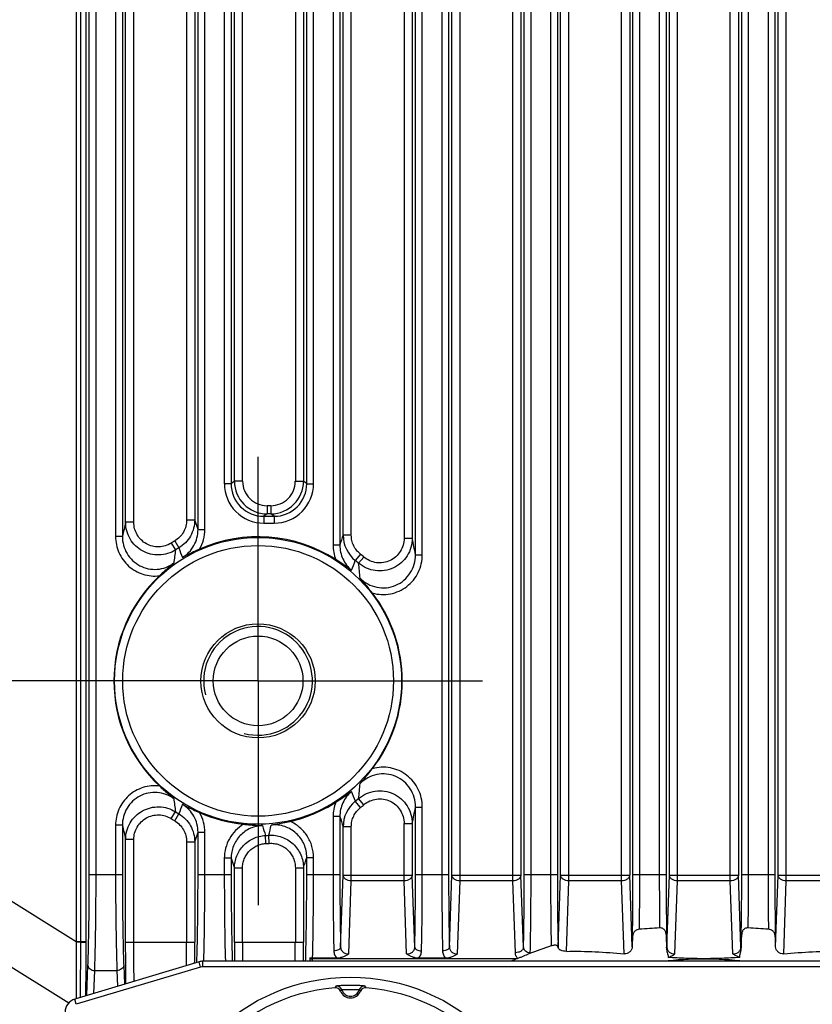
# Model space of a CAD drawing. Header units: millimetres. Extents: x 79 to 797, y 27 to 552.
# Tile 17 of 25: x 645 to 674, y 241 to 277. Entities that reach past the tile are written whole.
import ezdxf
from ezdxf.enums import TextEntityAlignment as Align

# ---------------------------------------------------------------- set-up
doc = ezdxf.new("R2010")
doc.units = ezdxf.units.MM
doc.header["$LTSCALE"] = 46.255
doc.linetypes.add('CENTER', pattern=[0.6, 0.375, -0.075, 0.075, -0.075])
doc.layers.get('0').update_dxf_attribs({"linetype": 'CONTINUOUS'})
for name, color, linetype in [('00_COMPONENTS', 7, 'CONTINUOUS'), ('03_ALL_AXES', 7, 'CONTINUOUS'), ('51__DRAFT_DIMS', 7, 'CONTINUOUS')]:
    doc.layers.add(name, color=color, linetype=linetype)
doc.styles.get("Standard").update_dxf_attribs({"font": 'simfang.ttf'})
doc.dimstyles.new('DIMSTYLE_4', dxfattribs={"dimtxt": 5, "dimasz": 3, "dimexe": 2.5, "dimexo": 0.5, "dimgap": 1.25, "dimtad": 1, "dimdsep": 46, "dimtxsty": 'Standard', "dimblk": '_FILLED', "dimblk1": '_FILLED', "dimblk2": '_FILLED', "dimcen": 0.09, "dimclrt": 3, "dimazin": 2, "dimtp": 0.3, "dimtm": 0.3, "dimtfac": 1, "dimtofl": 0, "dimtmove": 0, "dimatfit": 3, "dimldrblk": '_FILLED', "dimfxl": 1, "dimtolj": 1, "dimarcsym": 0})

# ---------------------------------------------------------------- blocks, each defined once
blk = doc.blocks.new('_FILLED')
at = {"color": 0, "linetype": 'ByBlock'}
blk.add_solid([(0, 0), (-1, 0.167), (-1, -0.167)], dxfattribs=at)
blk = doc.blocks.new('*D8')
at = {"layer": '51__DRAFT_DIMS', "color": 4, "transparency": 16777216}
for p, q in [((650.142, 290.825), (568.256, 290.825)), ((570.756, 290.825), (570.756, 271.825)), ((570.756, 252.825), (570.756, 271.825)), ((649.582, 252.825), (568.256, 252.825))]:
    blk.add_line(p, q, dxfattribs=at)
at = {"layer": '51__DRAFT_DIMS', "color": 4, "transparency": 16777216, "xscale": 3, "yscale": 3, "zscale": 3}
for p, rotation in [((570.756, 290.825), 90), ((570.756, 252.825), 270)]:
    blk.add_blockref('_FILLED', p, dxfattribs=dict(at, rotation=rotation))
at = {"layer": '51__DRAFT_DIMS', "color": 3, "transparency": 16777216}
blk.add_text('38', height=5, rotation=90, dxfattribs=at).set_placement((569.506, 271.825), align=Align.CENTER)

msp = doc.modelspace()

# ---------------------------------------------------------------- linework, layer by layer
at = {"layer": '00_COMPONENTS', "color": 4}
for p, q in [((647.197, 304.193), (647.197, 243.235)), ((647.351, 302.874), (647.351, 243.235)), ((661.315, 245.464), (661.315, 302.871)), ((663.257, 245.464), (663.257, 302.871)), ((665.315, 245.464), (665.315, 302.871)), ((667.257, 245.464), (667.257, 302.871)), ((669.315, 245.464), (669.315, 302.871)), ((671.257, 245.464), (671.257, 302.871)), ((673.315, 245.464), (673.315, 302.871)), ((647.555, 302.209), (647.555, 243.235)), ((661.015, 245.676), (661.015, 302.168)), ((663.556, 302.168), (663.556, 245.676)), ((665.015, 245.676), (665.015, 302.168)), ((667.556, 302.168), (667.556, 245.676)), ((669.015, 245.676), (669.015, 302.168)), ((671.556, 302.168), (671.556, 245.676)), ((673.015, 245.676), (673.015, 302.168)), ((647.677, 245.704), (647.677, 295.98)), ((647.927, 245.704), (647.927, 295.98)), ((660.644, 295.98), (660.644, 245.704)), ((660.894, 295.98), (660.894, 245.704)), ((663.677, 245.704), (663.677, 295.98)), ((663.927, 245.704), (663.927, 295.98)), ((664.644, 295.98), (664.644, 245.704)), ((664.894, 295.98), (664.894, 245.704)), ((667.677, 245.704), (667.677, 295.98)), ((667.927, 245.704), (667.927, 295.98)), ((668.644, 295.98), (668.644, 245.704)), ((668.894, 295.98), (668.894, 245.704)), ((671.677, 245.704), (671.677, 295.98)), ((671.927, 245.704), (671.927, 295.98)), ((672.644, 295.98), (672.644, 245.704)), ((672.894, 295.98), (672.894, 245.704)), ((659.677, 257.467), (659.677, 286.182)), ((659.927, 257.467), (659.927, 286.182)), ((656.644, 285.831), (656.644, 257.818)), ((656.894, 285.831), (656.894, 257.818)), ((659.257, 285.576), (659.257, 258.073)), ((659.556, 285.576), (659.556, 258.073)), ((648.644, 285.509), (648.644, 258.141)), ((648.894, 285.509), (648.894, 258.141)), ((651.677, 258.395), (651.677, 285.254)), ((651.927, 258.395), (651.927, 285.254)), ((657.015, 258.191), (657.015, 285.458)), ((657.315, 258.191), (657.315, 285.458)), ((649.015, 258.661), (649.015, 284.989)), ((649.315, 258.661), (649.315, 284.989)), ((651.257, 284.901), (651.257, 258.748)), ((651.556, 284.901), (651.556, 258.748)), ((652.644, 283.569), (652.644, 260.08)), ((652.894, 283.569), (652.894, 260.08)), ((653.015, 260.171), (653.015, 283.478)), ((653.315, 260.171), (653.315, 283.478)), ((655.257, 283.478), (655.257, 260.171)), ((655.556, 283.478), (655.556, 260.171)), ((655.677, 260.08), (655.677, 283.569)), ((655.927, 260.08), (655.927, 283.569)), ((653.015, 260.171), (652.894, 260.08)), ((653.315, 260.171), (653.015, 260.171)), ((655.257, 260.171), (655.556, 260.171)), ((655.677, 260.08), (655.556, 260.171)), ((652.894, 260.08), (652.644, 260.08)), ((655.677, 260.08), (655.927, 260.08)), ((654.357, 259.272), (654.215, 259.272)), ((654.215, 259.272), (654.215, 258.972)), ((654.357, 259.272), (654.357, 258.972)), ((651.257, 258.748), (651.556, 258.748)), ((651.677, 258.395), (651.556, 258.748)), ((654.215, 258.972), (654.094, 258.881)), ((654.094, 258.881), (654.478, 258.881)), ((654.094, 258.881), (654.094, 258.631)), ((654.357, 258.972), (654.215, 258.972)), ((654.478, 258.881), (654.357, 258.972)), ((654.478, 258.881), (654.478, 258.631)), ((649.315, 258.661), (649.015, 258.661)), ((651.677, 258.395), (651.927, 258.395)), ((654.094, 258.631), (654.478, 258.631)), ((648.894, 258.141), (648.644, 258.141)), ((657.315, 258.191), (657.015, 258.191)), ((659.257, 258.073), (659.556, 258.073)), ((650.69, 257.894), (650.849, 257.642)), ((650.818, 257.973), (650.97, 257.716)), ((656.894, 257.818), (656.644, 257.818)), ((657.65, 257.488), (657.463, 257.256)), ((657.778, 257.382), (657.584, 257.155)), ((659.677, 257.467), (659.927, 257.467)), ((657.65, 248.161), (657.463, 248.394)), ((657.778, 248.267), (657.584, 248.494)), ((650.69, 247.755), (650.849, 248.007)), ((650.818, 247.677), (650.97, 247.933)), ((659.677, 248.182), (659.927, 248.182)), ((659.677, 245.704), (659.677, 248.182)), ((659.927, 245.704), (659.927, 248.182)), ((648.894, 247.509), (648.644, 247.509)), ((648.644, 247.509), (648.644, 245.704)), ((648.894, 247.509), (648.894, 245.704)), ((656.894, 247.831), (656.644, 247.831)), ((656.644, 247.831), (656.644, 245.704)), ((656.894, 247.831), (656.894, 245.704)), ((659.257, 247.576), (659.556, 247.576)), ((659.257, 245.464), (659.257, 247.576)), ((659.556, 247.576), (659.556, 245.676)), ((651.556, 246.901), (651.677, 247.254)), ((651.677, 247.254), (651.927, 247.254)), ((651.677, 245.704), (651.677, 247.254)), ((651.927, 245.704), (651.927, 247.254)), ((654.17, 246.838), (654.156, 247.136)), ((654.298, 246.846), (654.277, 247.143)), ((657.315, 247.458), (657.015, 247.458)), ((657.015, 245.676), (657.015, 247.458)), ((657.315, 245.464), (657.315, 247.458)), ((649.315, 246.989), (649.015, 246.989)), ((649.015, 243.204), (649.015, 246.989)), ((649.315, 243.204), (649.315, 246.989)), ((651.257, 246.901), (651.556, 246.901)), ((651.257, 246.901), (651.257, 243.204)), ((651.556, 246.901), (651.556, 243.204)), ((652.894, 246.298), (652.644, 246.298)), ((652.644, 246.298), (652.644, 245.704)), ((652.894, 246.298), (652.894, 245.704)), ((652.894, 246.298), (653.015, 245.938)), ((655.677, 246.321), (655.927, 246.321)), ((655.677, 245.704), (655.677, 246.321)), ((655.927, 245.704), (655.927, 246.321)), ((643.286, 245.665), (647.197, 243.235)), ((647.677, 245.704), (648.894, 245.704)), ((651.677, 245.704), (652.894, 245.704)), ((653.315, 245.938), (653.015, 245.938)), ((653.015, 243.204), (653.015, 245.938)), ((653.315, 243.204), (653.315, 245.938)), ((655.257, 245.946), (655.556, 245.946)), ((655.257, 245.946), (655.257, 243.204)), ((655.556, 245.946), (655.556, 243.204)), ((655.677, 245.704), (656.894, 245.704)), ((656.923, 243.031), (657.015, 245.676)), ((657.015, 245.676), (659.556, 245.676)), ((659.649, 243.031), (659.556, 245.676)), ((659.677, 245.704), (660.894, 245.704)), ((660.923, 243.031), (661.015, 245.676)), ((661.015, 245.676), (663.556, 245.676)), ((663.649, 243.031), (663.556, 245.676)), ((663.677, 245.704), (664.894, 245.704)), ((664.923, 243.031), (665.015, 245.676)), ((665.015, 245.676), (667.556, 245.676)), ((667.648, 243.043), (667.556, 245.676)), ((667.677, 245.704), (668.894, 245.704)), ((668.923, 243.031), (669.015, 245.676)), ((669.015, 245.676), (671.556, 245.676)), ((671.649, 243.031), (671.556, 245.676)), ((671.677, 245.704), (672.894, 245.704)), ((672.924, 243.043), (673.015, 245.676)), ((673.015, 245.676), (675.556, 245.676)), ((657.222, 242.778), (657.315, 245.464)), ((659.257, 245.464), (657.315, 245.464)), ((659.35, 242.778), (659.257, 245.464)), ((661.222, 242.778), (661.315, 245.464)), ((663.257, 245.464), (661.315, 245.464)), ((663.349, 242.819), (663.257, 245.464)), ((665.225, 242.872), (665.315, 245.464)), ((667.257, 245.464), (665.315, 245.464)), ((667.35, 242.783), (667.257, 245.464)), ((669.222, 242.778), (669.315, 245.464)), ((671.257, 245.464), (669.315, 245.464)), ((671.35, 242.778), (671.257, 245.464)), ((673.222, 242.783), (673.315, 245.464)), ((675.257, 245.464), (673.315, 245.464)), ((643.286, 243.233), (646.919, 240.975)), ((647.197, 243.235), (647.555, 243.235)), ((647.351, 243.204), (647.197, 243.203)), ((647.555, 243.235), (647.555, 243.203)), ((649.015, 243.204), (651.556, 243.204)), ((653.015, 243.204), (655.556, 243.204)), ((651.773, 242.295), (651.716, 242.486)), ((651.859, 242.307), (651.859, 242.507)), ((655.891, 242.507), (655.894, 242.593)), ((651.773, 242.295), (647.2, 240.923)), ((647.591, 241.249), (647.629, 242.346)), ((647.849, 241.326), (647.879, 242.169)), ((647.879, 242.169), (648.693, 242.169)), ((648.693, 242.169), (648.713, 241.586)), ((648.943, 242.346), (648.967, 241.662)), ((688.713, 242.307), (651.859, 242.307)), ((647.2, 240.923), (647.142, 241.114))]:
    msp.add_line(p, q, dxfattribs=at)
at = {"layer": '00_COMPONENTS', "color": 7}
for p, q in [((651.716, 242.486), (647.142, 241.114)), ((688.713, 242.507), (651.859, 242.507)), ((655.786, 242.635), (655.786, 242.507)), ((656.782, 242.618), (655.892, 242.618)), ((663.383, 242.593), (655.894, 242.593)), ((660.782, 242.618), (659.79, 242.618))]:
    msp.add_line(p, q, dxfattribs=at)
at = {"layer": '00_COMPONENTS', "color": 4}
for radius in [5.278, 4.98]:
    msp.add_circle((653.886, 252.825), radius, dxfattribs=at)
at = {"layer": '00_COMPONENTS', "color": 7}
for centre, radius in [((653.886, 252.825), 2.1), ((653.886, 252.825), 1.65), ((657.286, 234.757), 7.165)]:
    msp.add_circle(centre, radius, dxfattribs=at)
at = {"layer": '00_COMPONENTS', "color": 4}
for centre, radius, start, end in [((654.215, 260.171), 1.2, 180.0121, 269.9964), ((654.215, 260.171), 0.899, 179.9981, 270.0189), ((654.357, 260.171), 1.2, 270.0036, 359.9879), ((654.357, 260.171), 0.899, 269.9811, 0.0019), ((654.094, 260.08), 1.449, 179.9981, 270.0189), ((654.093, 260.08), 1.199, 179.9864, 270.0377), ((654.478, 260.08), 1.449, 269.9811, 0.0019), ((654.479, 260.08), 1.199, 269.9623, 0.0136), ((694.299, 247.837), 46.559, 166.5571, 167.2142), ((650.468, 258.395), 1.459, 330.2904, 0.019), ((777.569, 218.795), 126.828, 161.90306, 162.08009), ((658.218, 258.191), 1.202, 180.0173, 231.1108), ((621.259, 250.101), 39.118, 10.8542, 11.7592), ((653.886, 252.825), 5.993, 120.7963, 122.2276), ((678.161, 253.802), 27.58, 171.9963, 173.017), ((653.886, 252.825), 5.695, 120.7963, 122.2276), ((759.196, 299.215), 115.909, 200.97929, 201.16437), ((658.107, 257.818), 1.462, 179.9905, 201.0908), ((653.886, 252.825), 5.993, 49.5017, 51.0878), ((561.579, 294.947), 103.026, 338.32518, 338.5407), ((653.886, 252.825), 5.695, 49.5017, 51.0878), ((629.289, 253.997), 28.471, 5.2499, 6.3681), ((653.886, 252.825), 2, 255, 195), ((629.501, 251.631), 28.258, 353.6277, 354.7543), ((563.673, 211.53), 100.775, 21.45689, 21.67722), ((677.776, 251.797), 27.192, 186.9757, 188.011), ((759.199, 206.433), 115.912, 158.83564, 159.02071), ((658.107, 247.831), 1.462, 158.9092, 180.0095), ((658.218, 247.458), 1.202, 128.8892, 179.9827), ((653.886, 252.825), 5.695, 308.9122, 310.4983), ((653.886, 252.825), 5.993, 308.9122, 310.4983), ((653.886, 252.825), 5.695, 237.7724, 239.2037), ((650.468, 247.255), 1.459, 359.981, 29.7096), ((622.067, 255.387), 38.294, 348.231, 349.1556), ((693.324, 257.585), 45.558, 192.7786, 193.4501), ((653.886, 252.825), 5.993, 237.7724, 239.2037), ((710.614, 263.312), 58.73, 195.61779, 195.98772), ((612.152, 257.993), 43.5, 345.5566, 346.0695), ((773.87, 285.652), 122.938, 197.91711, 198.09974), ((653.886, 252.825), 5.695, 272.7181, 273.9404), ((653.886, 252.825), 5.993, 272.7181, 273.9404), ((511.567, 292.618), 151.365, 342.04092, 342.19025), ((652.995, 243.186), 5.799, 179.5239, 179.8351), ((658.88, 243.235), 11.529, 180, 180.1524), ((560.78, 243.202), 90.476, 359.45852, 0.0013), ((544.2, 243.203), 107.356, 359.59144, 0.00065), ((759.706, 243.201), 106.69, 179.99791, 180.37224), ((743.503, 243.2), 90.188, 179.99709, 180.43991), ((564.149, 243.203), 91.107, 359.56232, 0.00068), ((547.942, 243.204), 107.614, 359.62937, 0.00048), ((664.842, 243.035), 0.0814, 348.1382, 357.0253), ((665.186, 243.035), 0.263, 180.9431, 187.1787), ((651.859, 242.007), 0.3, 90, 106.6992), ((658.194, 240.591), 1.756, 144.8494, 147.5428), ((656.773, 241.402), 0.2, 16.8496, 94.393), ((657.286, 241.557), 0.335, 196.8336, 343.1664), ((657.798, 241.402), 0.2, 85.607, 163.1504), ((656.42, 240.619), 1.706, 32.4159, 35.1895)]:
    msp.add_arc(centre, radius, start, end, dxfattribs=at)
at = {"layer": '00_COMPONENTS', "color": 7}
for centre, radius, start, end in [((653.886, 252.825), 5.303, 57.4042, 113.9244), ((653.886, 252.825), 5.303, 133.177, 226.823), ((653.886, 252.825), 5.303, 322.4173, 37.5827), ((653.886, 252.825), 5.303, 282.7892, 302.5958), ((653.886, 252.825), 5.303, 246.0756, 264.25), ((669.79, 221.218), 22.543, 92.8781, 94.7754), ((670.782, 221.218), 22.543, 85.2246, 87.1219), ((693.05, 242.538), 25.407, 178.2851, 178.8596), ((649.226, 242.58), 23.702, 1.1198, 1.7355), ((668.499, 230.928), 12.731, 107.5066, 111.4343), ((651.859, 242.007), 0.5, 90, 106.6992), ((669.23, 229.723), 14.135, 114.4313, 115.252), ((664.45, 239.581), 3.194, 108.4506, 109.5064), ((670.286, 227.455), 15.128, 84.2763, 95.7237), ((657.286, 234.757), 6.8, 94.8393, 85.1607), ((656.729, 241.334), 0.2, 21.8691, 94.8409), ((657.286, 241.557), 0.4, 201.8708, 338.1292), ((657.843, 241.334), 0.2, 85.1591, 158.1308), ((647.286, 240.635), 0.5, 106.6992, 180)]:
    msp.add_arc(centre, radius, start, end, dxfattribs=at)
msp.add_ellipse((655.894, 242.769), major_axis=(0.25, 0), ratio=0.706891, start_param=-2.015733, end_param=-1.570796, dxfattribs=at)
at = {"layer": '00_COMPONENTS', "color": 4}
for points, knots in [([(651.257, 258.748), (651.257, 258.67), (651.237, 258.515), (651.148, 258.297), (651.007, 258.109), (650.884, 258.012), (650.818, 257.973)], [0, 0, 0, 0, 0.250007, 0.500009, 0.750006, 1, 1, 1, 1]), ([(651.556, 258.748), (651.556, 258.645), (651.529, 258.438), (651.411, 258.148), (651.223, 257.898), (651.059, 257.769), (650.97, 257.716)], [0, 0, 0, 0, 0.249973, 0.499963, 0.749972, 1, 1, 1, 1]), ([(650.849, 257.642), (650.759, 257.586), (650.563, 257.497), (650.245, 257.445), (649.925, 257.479), (649.625, 257.597), (649.367, 257.79), (649.169, 258.045), (649.044, 258.341), (649.016, 258.555), (649.015, 258.661)], [0, 0, 0, 0, 0.124996, 0.250009, 0.375032, 0.500054, 0.625066, 0.750061, 0.875038, 1, 1, 1, 1]), ([(650.69, 257.894), (650.622, 257.852), (650.475, 257.784), (650.237, 257.745), (649.996, 257.771), (649.771, 257.86), (649.577, 258.006), (649.429, 258.197), (649.336, 258.421), (649.315, 258.581), (649.315, 258.661)], [0, 0, 0, 0, 0.125001, 0.249997, 0.374989, 0.499982, 0.624978, 0.749979, 0.874987, 1, 1, 1, 1]), ([(651.105, 257.367), (651.192, 257.42), (651.353, 257.55), (651.537, 257.8), (651.652, 258.088), (651.678, 258.293), (651.677, 258.395)], [0, 0, 0, 0, 0.250008, 0.500009, 0.750004, 1, 1, 1, 1]), ([(648.644, 258.141), (648.644, 258.039), (648.666, 257.834), (648.76, 257.541), (648.913, 257.274), (649.118, 257.044), (649.367, 256.863), (649.649, 256.739), (649.951, 256.677), (650.156, 256.679), (650.258, 256.692)], [0, 0, 0, 0, 0.125009, 0.250016, 0.375019, 0.500018, 0.625015, 0.75001, 0.875005, 1, 1, 1, 1]), ([(648.894, 258.141), (648.894, 258.031), (648.923, 257.811), (649.053, 257.505), (649.26, 257.245), (649.53, 257.051), (649.843, 256.938), (650.175, 256.916), (650.5, 256.987), (650.696, 257.091), (650.785, 257.155)], [0, 0, 0, 0, 0.124988, 0.24998, 0.374979, 0.499984, 0.624992, 0.749999, 0.875004, 1, 1, 1, 1]), ([(657.65, 257.488), (657.598, 257.53), (657.503, 257.626), (657.396, 257.798), (657.33, 257.99), (657.315, 258.124), (657.315, 258.191)], [0, 0, 0, 0, 0.249993, 0.499988, 0.749988, 1, 1, 1, 1]), ([(659.556, 258.073), (659.556, 257.96), (659.524, 257.732), (659.383, 257.418), (659.159, 257.156), (658.871, 256.967), (658.541, 256.867), (658.196, 256.865), (657.865, 256.959), (657.671, 257.082), (657.584, 257.155)], [0, 0, 0, 0, 0.124952, 0.249924, 0.374921, 0.49994, 0.62497, 0.749998, 0.87501, 1, 1, 1, 1]), ([(659.257, 258.073), (659.257, 257.988), (659.233, 257.817), (659.128, 257.58), (658.961, 257.382), (658.745, 257.239), (658.497, 257.164), (658.238, 257.162), (657.989, 257.234), (657.843, 257.327), (657.778, 257.382)], [0, 0, 0, 0, 0.125018, 0.250029, 0.375029, 0.500021, 0.625009, 0.749998, 0.874993, 1, 1, 1, 1]), ([(656.894, 257.818), (656.894, 257.731), (656.913, 257.556), (656.997, 257.306), (657.133, 257.08), (657.254, 256.952), (657.32, 256.895)], [0, 0, 0, 0, 0.249988, 0.499984, 0.749989, 1, 1, 1, 1]), ([(657.64, 256.602), (657.724, 256.519), (657.915, 256.376), (658.252, 256.254), (658.61, 256.237), (658.957, 256.327), (659.261, 256.517), (659.497, 256.787), (659.644, 257.113), (659.678, 257.35), (659.677, 257.467)], [0, 0, 0, 0, 0.124995, 0.249997, 0.375004, 0.500012, 0.625018, 0.750018, 0.875011, 1, 1, 1, 1]), ([(658.088, 256.059), (658.195, 256.028), (658.418, 255.991), (658.755, 256.015), (659.078, 256.117), (659.367, 256.291), (659.609, 256.527), (659.79, 256.813), (659.902, 257.131), (659.927, 257.356), (659.927, 257.467)], [0, 0, 0, 0, 0.124993, 0.249984, 0.374975, 0.499969, 0.624968, 0.749973, 0.874984, 1, 1, 1, 1]), ([(659.927, 248.182), (659.927, 248.294), (659.902, 248.518), (659.79, 248.837), (659.609, 249.122), (659.367, 249.359), (659.078, 249.533), (658.755, 249.635), (658.418, 249.659), (658.195, 249.622), (658.088, 249.591)], [0, 0, 0, 0, 0.125015, 0.250026, 0.375031, 0.50003, 0.625024, 0.750015, 0.875006, 1, 1, 1, 1]), ([(659.677, 248.182), (659.678, 248.3), (659.644, 248.537), (659.497, 248.863), (659.261, 249.133), (658.957, 249.322), (658.61, 249.413), (658.252, 249.396), (657.915, 249.274), (657.724, 249.13), (657.64, 249.047)], [0, 0, 0, 0, 0.124988, 0.249981, 0.374981, 0.499986, 0.624995, 0.750002, 0.875005, 1, 1, 1, 1]), ([(650.258, 248.958), (650.156, 248.97), (649.951, 248.972), (649.649, 248.911), (649.367, 248.786), (649.118, 248.605), (648.913, 248.376), (648.76, 248.108), (648.666, 247.815), (648.644, 247.611), (648.644, 247.509)], [0, 0, 0, 0, 0.124995, 0.249989, 0.374983, 0.49998, 0.62498, 0.749983, 0.874989, 1, 1, 1, 1]), ([(650.785, 248.494), (650.696, 248.558), (650.5, 248.663), (650.175, 248.733), (649.843, 248.711), (649.53, 248.599), (649.26, 248.405), (649.053, 248.144), (648.923, 247.838), (648.894, 247.618), (648.894, 247.509)], [0, 0, 0, 0, 0.124997, 0.250001, 0.375008, 0.500015, 0.62502, 0.750019, 0.875011, 1, 1, 1, 1]), ([(657.32, 248.754), (657.254, 248.698), (657.133, 248.57), (656.997, 248.344), (656.913, 248.093), (656.894, 247.918), (656.894, 247.831)], [0, 0, 0, 0, 0.250012, 0.500015, 0.750011, 1, 1, 1, 1]), ([(657.584, 248.494), (657.671, 248.568), (657.865, 248.69), (658.196, 248.785), (658.541, 248.782), (658.871, 248.682), (659.159, 248.493), (659.383, 248.231), (659.524, 247.917), (659.556, 247.689), (659.556, 247.576)], [0, 0, 0, 0, 0.124988, 0.249999, 0.375027, 0.500058, 0.625077, 0.750074, 0.875046, 1, 1, 1, 1]), ([(651.677, 247.254), (651.678, 247.356), (651.652, 247.562), (651.537, 247.849), (651.353, 248.099), (651.192, 248.229), (651.105, 248.282)], [0, 0, 0, 0, 0.249991, 0.499988, 0.749991, 1, 1, 1, 1]), ([(657.778, 248.267), (657.843, 248.323), (657.989, 248.416), (658.238, 248.487), (658.497, 248.486), (658.745, 248.41), (658.961, 248.267), (659.128, 248.069), (659.233, 247.833), (659.257, 247.661), (659.257, 247.576)], [0, 0, 0, 0, 0.125005, 0.25, 0.374988, 0.499976, 0.624968, 0.749969, 0.874979, 1, 1, 1, 1]), ([(649.015, 246.989), (649.016, 247.095), (649.044, 247.308), (649.169, 247.605), (649.367, 247.859), (649.625, 248.052), (649.925, 248.17), (650.245, 248.204), (650.563, 248.153), (650.759, 248.064), (650.849, 248.007)], [0, 0, 0, 0, 0.124961, 0.249937, 0.374933, 0.499945, 0.624967, 0.749989, 0.875002, 1, 1, 1, 1]), ([(649.315, 246.989), (649.315, 247.068), (649.336, 247.229), (649.429, 247.452), (649.577, 247.644), (649.771, 247.789), (649.996, 247.878), (650.237, 247.904), (650.475, 247.865), (650.622, 247.797), (650.69, 247.755)], [0, 0, 0, 0, 0.125012, 0.250019, 0.375021, 0.500017, 0.625009, 0.750002, 0.874997, 1, 1, 1, 1]), ([(650.97, 247.933), (651.059, 247.88), (651.223, 247.751), (651.411, 247.501), (651.529, 247.212), (651.556, 247.005), (651.556, 246.901)], [0, 0, 0, 0, 0.250025, 0.500035, 0.750025, 1, 1, 1, 1]), ([(657.315, 247.458), (657.315, 247.525), (657.33, 247.66), (657.396, 247.851), (657.503, 248.023), (657.598, 248.119), (657.65, 248.161)], [0, 0, 0, 0, 0.250004, 0.500003, 0.749999, 1, 1, 1, 1]), ([(650.818, 247.677), (650.884, 247.637), (651.007, 247.54), (651.148, 247.352), (651.237, 247.134), (651.257, 246.979), (651.257, 246.901)], [0, 0, 0, 0, 0.249992, 0.499988, 0.74999, 1, 1, 1, 1]), ([(653.355, 247.549), (653.247, 247.485), (653.048, 247.329), (652.82, 247.025), (652.677, 246.674), (652.644, 246.423), (652.644, 246.298)], [0, 0, 0, 0, 0.249991, 0.499987, 0.74999, 1, 1, 1, 1]), ([(654.053, 247.501), (653.976, 247.499), (653.822, 247.479), (653.602, 247.406), (653.4, 247.291), (653.224, 247.14), (653.08, 246.958), (652.974, 246.752), (652.909, 246.529), (652.894, 246.375), (652.894, 246.298)], [0, 0, 0, 0, 0.125006, 0.250013, 0.375019, 0.500022, 0.625022, 0.750018, 0.875011, 1, 1, 1, 1]), ([(655.677, 246.321), (655.678, 246.404), (655.661, 246.571), (655.585, 246.81), (655.462, 247.028), (655.296, 247.217), (655.095, 247.367), (654.867, 247.471), (654.623, 247.527), (654.455, 247.529), (654.373, 247.521)], [0, 0, 0, 0, 0.124988, 0.249981, 0.374977, 0.499978, 0.624982, 0.749989, 0.874996, 1, 1, 1, 1]), ([(655.927, 246.321), (655.927, 246.461), (655.887, 246.742), (655.709, 247.128), (655.429, 247.447), (655.188, 247.598), (655.06, 247.654)], [0, 0, 0, 0, 0.250014, 0.500017, 0.750012, 1, 1, 1, 1]), ([(653.015, 245.938), (653.016, 246.014), (653.03, 246.166), (653.095, 246.386), (653.199, 246.59), (653.341, 246.77), (653.514, 246.921), (653.712, 247.036), (653.929, 247.111), (654.08, 247.133), (654.156, 247.136)], [0, 0, 0, 0, 0.124978, 0.249963, 0.374955, 0.499956, 0.624963, 0.749974, 0.874988, 1, 1, 1, 1]), ([(654.277, 247.143), (654.359, 247.149), (654.523, 247.143), (654.763, 247.084), (654.986, 246.978), (655.182, 246.829), (655.344, 246.642), (655.465, 246.427), (655.539, 246.192), (655.556, 246.028), (655.556, 245.946)], [0, 0, 0, 0, 0.12501, 0.250023, 0.375035, 0.500043, 0.625045, 0.750037, 0.875021, 1, 1, 1, 1]), ([(653.315, 245.938), (653.315, 245.995), (653.326, 246.109), (653.374, 246.274), (653.452, 246.428), (653.558, 246.563), (653.688, 246.676), (653.837, 246.763), (653.999, 246.819), (654.113, 246.836), (654.17, 246.838)], [0, 0, 0, 0, 0.125003, 0.250005, 0.375006, 0.500006, 0.625005, 0.750003, 0.875001, 1, 1, 1, 1]), ([(654.298, 246.846), (654.359, 246.85), (654.483, 246.846), (654.663, 246.802), (654.83, 246.722), (654.977, 246.609), (655.098, 246.469), (655.188, 246.307), (655.244, 246.13), (655.257, 246.007), (655.257, 245.946)], [0, 0, 0, 0, 0.124998, 0.249995, 0.374993, 0.499991, 0.62499, 0.74999, 0.874993, 1, 1, 1, 1]), ([(647.629, 242.346), (647.637, 242.586), (647.652, 243.099), (647.672, 244.219), (647.677, 245.098), (647.677, 245.704)], [0, 0, 0, 0, 0.214331, 0.458826, 1, 1, 1, 1]), ([(647.879, 242.169), (647.887, 242.421), (647.901, 242.962), (647.922, 244.141), (647.927, 245.067), (647.927, 245.704)], [0, 0, 0, 0, 0.214328, 0.458824, 1, 1, 1, 1]), ([(648.644, 245.704), (648.644, 245.067), (648.65, 244.141), (648.67, 242.962), (648.685, 242.421), (648.693, 242.169)], [0, 0, 0, 0, 0.541174, 0.785669, 1, 1, 1, 1]), ([(648.894, 245.704), (648.894, 245.098), (648.9, 244.219), (648.92, 243.099), (648.935, 242.586), (648.943, 242.346)], [0, 0, 0, 0, 0.541171, 0.785667, 1, 1, 1, 1]), ([(651.633, 242.461), (651.64, 242.696), (651.654, 243.196), (651.672, 244.277), (651.677, 245.123), (651.677, 245.704)], [0, 0, 0, 0, 0.217498, 0.462514, 1, 1, 1, 1]), ([(651.889, 242.507), (651.903, 243.006), (651.921, 244.072), (651.927, 245.138), (651.927, 245.704)], [0, 0, 0, 0, 0.468343, 1, 1, 1, 1]), ([(652.644, 245.704), (652.644, 245.138), (652.65, 244.072), (652.669, 243.006), (652.683, 242.507)], [0, 0, 0, 0, 0.531653, 1, 1, 1, 1]), ([(652.894, 245.704), (652.894, 245.133), (652.899, 244.3), (652.917, 243.235), (652.93, 242.74), (652.938, 242.507)], [0, 0, 0, 0, 0.536101, 0.781311, 1, 1, 1, 1]), ([(655.634, 242.507), (655.642, 242.74), (655.654, 243.235), (655.672, 244.3), (655.677, 245.133), (655.677, 245.704)], [0, 0, 0, 0, 0.218686, 0.463896, 1, 1, 1, 1]), ([(655.892, 242.618), (655.905, 243.102), (655.922, 244.131), (655.927, 245.16), (655.927, 245.704)], [0, 0, 0, 0, 0.47101, 1, 1, 1, 1]), ([(656.644, 245.704), (656.644, 245.214), (656.649, 244.275), (656.663, 243.337), (656.673, 242.89)], [0, 0, 0, 0, 0.523197, 1, 1, 1, 1]), ([(656.894, 245.704), (656.894, 245.238), (656.899, 244.347), (656.913, 243.456), (656.923, 243.031)], [0, 0, 0, 0, 0.523196, 1, 1, 1, 1]), ([(657.315, 245.464), (657.277, 245.465), (657.203, 245.476), (657.12, 245.514), (657.068, 245.558), (657.039, 245.594), (657.021, 245.634), (657.016, 245.662), (657.015, 245.676)], [0, 0, 0, 0, 0.285445, 0.5522, 0.674745, 0.789246, 0.896839, 1, 1, 1, 1]), ([(659.556, 245.676), (659.556, 245.662), (659.551, 245.634), (659.532, 245.594), (659.504, 245.558), (659.452, 245.514), (659.369, 245.476), (659.295, 245.465), (659.257, 245.464)], [0, 0, 0, 0, 0.103161, 0.210754, 0.325255, 0.4478, 0.714555, 1, 1, 1, 1]), ([(659.649, 243.031), (659.659, 243.456), (659.673, 244.347), (659.677, 245.238), (659.677, 245.704)], [0, 0, 0, 0, 0.4768, 1, 1, 1, 1]), ([(659.899, 242.89), (659.909, 243.337), (659.923, 244.275), (659.927, 245.214), (659.927, 245.704)], [0, 0, 0, 0, 0.4768, 1, 1, 1, 1]), ([(660.644, 245.704), (660.644, 245.214), (660.649, 244.275), (660.663, 243.337), (660.673, 242.89)], [0, 0, 0, 0, 0.523197, 1, 1, 1, 1]), ([(660.894, 245.704), (660.894, 245.238), (660.899, 244.347), (660.913, 243.456), (660.923, 243.031)], [0, 0, 0, 0, 0.523196, 1, 1, 1, 1]), ([(661.315, 245.464), (661.277, 245.465), (661.203, 245.476), (661.12, 245.514), (661.068, 245.558), (661.039, 245.594), (661.021, 245.634), (661.016, 245.662), (661.015, 245.676)], [0, 0, 0, 0, 0.285445, 0.5522, 0.674745, 0.789246, 0.896839, 1, 1, 1, 1]), ([(663.556, 245.676), (663.556, 245.662), (663.551, 245.634), (663.532, 245.594), (663.504, 245.558), (663.452, 245.514), (663.369, 245.476), (663.295, 245.465), (663.257, 245.464)], [0, 0, 0, 0, 0.103161, 0.210754, 0.325255, 0.4478, 0.714555, 1, 1, 1, 1]), ([(663.649, 243.031), (663.659, 243.456), (663.673, 244.347), (663.677, 245.238), (663.677, 245.704)], [0, 0, 0, 0, 0.476801, 1, 1, 1, 1]), ([(663.897, 242.82), (663.908, 243.277), (663.923, 244.238), (663.927, 245.2), (663.927, 245.704)], [0, 0, 0, 0, 0.475403, 1, 1, 1, 1]), ([(664.644, 245.704), (664.644, 245.248), (664.648, 244.369), (664.661, 243.491), (664.669, 243.069)], [0, 0, 0, 0, 0.519897, 1, 1, 1, 1]), ([(664.894, 245.704), (664.894, 245.238), (664.899, 244.347), (664.913, 243.456), (664.923, 243.031)], [0, 0, 0, 0, 0.523197, 1, 1, 1, 1]), ([(665.315, 245.464), (665.277, 245.465), (665.203, 245.476), (665.12, 245.514), (665.068, 245.558), (665.039, 245.594), (665.021, 245.634), (665.016, 245.662), (665.015, 245.676)], [0, 0, 0, 0, 0.285445, 0.5522, 0.674745, 0.789246, 0.896839, 1, 1, 1, 1]), ([(667.556, 245.676), (667.556, 245.662), (667.551, 245.634), (667.532, 245.594), (667.504, 245.558), (667.452, 245.514), (667.369, 245.476), (667.295, 245.465), (667.257, 245.464)], [0, 0, 0, 0, 0.103161, 0.210754, 0.325255, 0.4478, 0.714555, 1, 1, 1, 1]), ([(667.655, 243.298), (667.663, 243.684), (667.674, 244.487), (667.677, 245.289), (667.677, 245.704)], [0, 0, 0, 0, 0.481828, 1, 1, 1, 1]), ([(667.913, 243.682), (667.916, 243.844), (667.924, 244.518), (667.927, 245.192), (667.927, 245.704)], [0, 0, 0, 0, 0.240373, 1, 1, 1, 1]), ([(668.644, 245.704), (668.644, 245.536), (668.646, 244.878), (668.651, 244.221), (668.658, 243.732)], [0, 0, 0, 0, 0.256547, 1, 1, 1, 1]), ([(668.894, 245.704), (668.894, 245.238), (668.899, 244.347), (668.913, 243.456), (668.923, 243.031)], [0, 0, 0, 0, 0.523192, 1, 1, 1, 1]), ([(669.315, 245.464), (669.277, 245.465), (669.203, 245.476), (669.12, 245.514), (669.068, 245.558), (669.039, 245.594), (669.021, 245.634), (669.016, 245.662), (669.015, 245.676)], [0, 0, 0, 0, 0.285445, 0.5522, 0.674745, 0.789246, 0.896839, 1, 1, 1, 1]), ([(671.556, 245.676), (671.556, 245.662), (671.551, 245.634), (671.532, 245.594), (671.504, 245.558), (671.452, 245.514), (671.369, 245.476), (671.295, 245.465), (671.257, 245.464)], [0, 0, 0, 0, 0.103161, 0.210754, 0.325255, 0.4478, 0.714555, 1, 1, 1, 1]), ([(671.649, 243.031), (671.659, 243.456), (671.673, 244.347), (671.677, 245.238), (671.677, 245.704)], [0, 0, 0, 0, 0.476804, 1, 1, 1, 1]), ([(671.914, 243.732), (671.916, 243.89), (671.924, 244.548), (671.927, 245.205), (671.927, 245.704)], [0, 0, 0, 0, 0.240876, 1, 1, 1, 1]), ([(672.644, 245.704), (672.644, 245.531), (672.646, 244.857), (672.651, 244.183), (672.659, 243.682)], [0, 0, 0, 0, 0.256909, 1, 1, 1, 1]), ([(672.894, 245.704), (672.894, 245.289), (672.898, 244.487), (672.909, 243.684), (672.917, 243.298)], [0, 0, 0, 0, 0.518167, 1, 1, 1, 1]), ([(673.315, 245.464), (673.277, 245.465), (673.203, 245.476), (673.12, 245.514), (673.068, 245.558), (673.039, 245.594), (673.021, 245.634), (673.016, 245.662), (673.015, 245.676)], [0, 0, 0, 0, 0.285445, 0.5522, 0.674745, 0.789246, 0.896839, 1, 1, 1, 1]), ([(647.197, 243.203), (647.196, 243.018), (647.193, 242.653), (647.19, 242.118), (647.19, 241.612), (647.193, 241.286), (647.194, 241.13)], [0, 0, 0, 0, 0.267818, 0.528148, 0.774319, 1, 1, 1, 1]), ([(647.351, 243.204), (647.352, 242.848), (647.349, 242.325), (647.344, 241.648), (647.341, 241.327), (647.339, 241.173)], [0, 0, 0, 0, 0.525697, 0.772363, 1, 1, 1, 1]), ([(647.351, 243.204), (647.378, 243.204), (647.426, 243.204), (647.483, 243.204), (647.518, 243.204), (647.536, 243.204), (647.548, 243.203), (647.554, 243.203), (647.555, 243.203)], [0, 0, 0, 0, 0.394017, 0.709553, 0.828553, 0.917869, 0.975457, 1, 1, 1, 1]), ([(647.555, 243.203), (647.555, 242.862), (647.552, 242.204), (647.542, 241.547), (647.535, 241.232)], [0, 0, 0, 0, 0.520193, 1, 1, 1, 1]), ([(649.027, 241.68), (649.025, 241.802), (649.018, 242.31), (649.015, 242.818), (649.015, 243.204)], [0, 0, 0, 0, 0.240534, 1, 1, 1, 1]), ([(649.327, 241.77), (649.325, 241.884), (649.318, 242.363), (649.315, 242.841), (649.315, 243.204)], [0, 0, 0, 0, 0.240089, 1, 1, 1, 1]), ([(656.923, 243.031), (656.923, 243.022), (656.918, 243.002), (656.902, 242.976), (656.878, 242.952), (656.834, 242.923), (656.765, 242.898), (656.705, 242.891), (656.673, 242.89)], [0, 0, 0, 0, 0.089272, 0.186231, 0.294809, 0.416389, 0.693915, 1, 1, 1, 1]), ([(656.673, 242.89), (656.674, 242.841), (656.694, 242.741), (656.748, 242.655), (656.782, 242.618)], [0, 0, 0, 0, 0.494429, 1, 1, 1, 1]), ([(656.923, 243.031), (656.923, 243.013), (656.927, 242.978), (656.944, 242.929), (656.972, 242.884), (657.022, 242.832), (657.107, 242.788), (657.183, 242.778), (657.222, 242.778)], [0, 0, 0, 0, 0.120448, 0.239619, 0.359107, 0.480714, 0.733757, 1, 1, 1, 1]), ([(659.35, 242.778), (659.389, 242.778), (659.465, 242.788), (659.55, 242.832), (659.6, 242.884), (659.628, 242.929), (659.644, 242.978), (659.648, 243.013), (659.649, 243.031)], [0, 0, 0, 0, 0.266258, 0.519313, 0.640912, 0.760393, 0.879555, 1, 1, 1, 1]), ([(659.649, 243.031), (659.649, 243.022), (659.654, 243.002), (659.669, 242.976), (659.694, 242.952), (659.737, 242.923), (659.807, 242.898), (659.867, 242.891), (659.899, 242.89)], [0, 0, 0, 0, 0.089272, 0.186231, 0.294809, 0.416388, 0.693915, 1, 1, 1, 1]), ([(659.79, 242.618), (659.823, 242.655), (659.878, 242.741), (659.897, 242.841), (659.899, 242.89)], [0, 0, 0, 0, 0.505565, 1, 1, 1, 1]), ([(660.923, 243.031), (660.923, 243.022), (660.918, 243.002), (660.902, 242.976), (660.878, 242.952), (660.834, 242.923), (660.765, 242.898), (660.705, 242.891), (660.673, 242.89)], [0, 0, 0, 0, 0.089272, 0.186231, 0.294809, 0.416389, 0.693915, 1, 1, 1, 1]), ([(660.673, 242.89), (660.674, 242.841), (660.694, 242.741), (660.748, 242.655), (660.782, 242.618)], [0, 0, 0, 0, 0.494431, 1, 1, 1, 1]), ([(660.923, 243.031), (660.923, 243.013), (660.927, 242.978), (660.944, 242.929), (660.972, 242.884), (661.022, 242.832), (661.107, 242.788), (661.183, 242.778), (661.222, 242.778)], [0, 0, 0, 0, 0.120449, 0.239621, 0.35911, 0.480714, 0.733757, 1, 1, 1, 1]), ([(663.649, 243.031), (663.648, 243.017), (663.643, 242.989), (663.625, 242.949), (663.596, 242.913), (663.544, 242.869), (663.461, 242.83), (663.387, 242.819), (663.349, 242.819)], [0, 0, 0, 0, 0.103162, 0.210754, 0.325255, 0.447801, 0.714556, 1, 1, 1, 1]), ([(663.439, 242.612), (663.412, 242.641), (663.368, 242.705), (663.35, 242.782), (663.349, 242.819)], [0, 0, 0, 0, 0.517319, 1, 1, 1, 1]), ([(663.897, 242.82), (663.864, 242.819), (663.8, 242.829), (663.718, 242.875), (663.663, 242.946), (663.649, 243.003), (663.649, 243.031)], [0, 0, 0, 0, 0.271962, 0.529596, 0.769536, 1, 1, 1, 1]), ([(668.923, 243.031), (668.923, 243.028), (668.922, 243.016), (668.918, 243.004), (668.914, 242.996)], [0, 0, 0, 0, 0.243824, 1, 1, 1, 1]), ([(668.923, 243.031), (668.923, 243.013), (668.927, 242.978), (668.944, 242.929), (668.972, 242.884), (669.022, 242.832), (669.107, 242.788), (669.183, 242.778), (669.222, 242.778)], [0, 0, 0, 0, 0.120447, 0.239617, 0.359106, 0.480712, 0.733756, 1, 1, 1, 1]), ([(671.35, 242.778), (671.389, 242.778), (671.465, 242.788), (671.55, 242.832), (671.6, 242.884), (671.628, 242.929), (671.644, 242.978), (671.648, 243.013), (671.649, 243.031)], [0, 0, 0, 0, 0.266244, 0.519288, 0.640894, 0.760383, 0.879553, 1, 1, 1, 1]), ([(671.658, 242.996), (671.657, 242.999), (671.652, 243.01), (671.649, 243.022), (671.649, 243.031)], [0, 0, 0, 0, 0.259147, 1, 1, 1, 1]), ([(647.629, 242.346), (647.629, 242.334), (647.633, 242.311), (647.655, 242.265), (647.704, 242.216), (647.785, 242.179), (647.847, 242.169), (647.879, 242.169)], [0, 0, 0, 0, 0.103288, 0.211011, 0.447126, 0.714207, 1, 1, 1, 1]), ([(648.943, 242.346), (648.943, 242.334), (648.938, 242.311), (648.917, 242.265), (648.867, 242.216), (648.787, 242.179), (648.725, 242.169), (648.693, 242.169)], [0, 0, 0, 0, 0.103288, 0.211011, 0.447126, 0.714207, 1, 1, 1, 1]), ([(656.758, 241.602), (656.758, 241.602), (656.76, 241.602), (656.762, 241.603), (656.765, 241.604), (656.77, 241.605), (656.776, 241.605), (656.787, 241.607), (656.803, 241.609), (656.826, 241.611), (656.854, 241.613), (656.885, 241.616), (656.934, 241.62), (657.003, 241.624), (657.092, 241.628), (657.187, 241.63), (657.286, 241.631), (657.384, 241.63), (657.48, 241.628), (657.569, 241.624), (657.637, 241.62), (657.686, 241.616), (657.718, 241.613), (657.745, 241.611), (657.768, 241.609), (657.785, 241.607), (657.795, 241.605), (657.802, 241.605), (657.806, 241.604), (657.81, 241.603), (657.812, 241.602), (657.813, 241.602), (657.814, 241.602)], [0, 0, 0, 0, 0.001044, 0.003275, 0.006721, 0.011377, 0.017231, 0.024267, 0.041795, 0.063749, 0.089871, 0.119857, 0.153368, 0.229449, 0.314871, 0.406158, 0.499963, 0.593769, 0.685066, 0.770505, 0.846601, 0.880117, 0.910109, 0.936237, 0.958198, 0.97573, 0.982767, 0.988622, 0.993279, 0.996725, 0.998956, 1, 1, 1, 1]), ([(656.965, 241.46), (656.965, 241.461), (656.966, 241.461), (656.967, 241.461), (656.969, 241.461), (656.974, 241.462), (656.981, 241.463), (656.992, 241.464), (657.006, 241.466), (657.022, 241.467), (657.042, 241.468), (657.071, 241.47), (657.113, 241.471), (657.168, 241.472), (657.226, 241.469), (657.286, 241.466), (657.346, 241.469), (657.404, 241.472), (657.458, 241.471), (657.5, 241.47), (657.53, 241.468), (657.549, 241.467), (657.566, 241.466), (657.58, 241.464), (657.591, 241.463), (657.598, 241.462), (657.603, 241.461), (657.605, 241.461), (657.606, 241.461), (657.607, 241.461), (657.607, 241.46)], [0, 0, 0, 0, 0.001025, 0.003212, 0.006594, 0.011168, 0.023854, 0.041149, 0.062876, 0.088811, 0.11868, 0.152167, 0.228504, 0.314461, 0.40617, 0.499962, 0.593755, 0.685474, 0.77145, 0.847803, 0.881295, 0.91117, 0.937111, 0.958844, 0.976143, 0.988831, 0.993406, 0.996788, 0.998975, 1, 1, 1, 1])]:
    msp.add_open_spline(points, degree=3, knots=knots, dxfattribs=at)
at = {"layer": '00_COMPONENTS', "color": 7}
for points, knots in [([(651.736, 257.672), (651.679, 257.647), (651.466, 257.551), (651.256, 257.449), (651.105, 257.367)], [0, 0, 0, 0, 0.262706, 1, 1, 1, 1]), ([(657.32, 256.895), (657.276, 256.929), (657.088, 257.067), (656.892, 257.196), (656.742, 257.292)], [0, 0, 0, 0, 0.238492, 1, 1, 1, 1]), ([(650.785, 257.155), (650.741, 257.12), (650.56, 256.971), (650.388, 256.813), (650.258, 256.692)], [0, 0, 0, 0, 0.238641, 1, 1, 1, 1]), ([(658.088, 256.059), (658.05, 256.108), (657.907, 256.293), (657.757, 256.474), (657.64, 256.602)], [0, 0, 0, 0, 0.262529, 1, 1, 1, 1]), ([(657.64, 249.047), (657.678, 249.089), (657.833, 249.265), (657.979, 249.449), (658.088, 249.591)], [0, 0, 0, 0, 0.238746, 1, 1, 1, 1]), ([(650.258, 248.958), (650.302, 248.916), (650.474, 248.756), (650.65, 248.602), (650.785, 248.494)], [0, 0, 0, 0, 0.262616, 1, 1, 1, 1]), ([(656.742, 248.357), (656.794, 248.39), (656.991, 248.517), (657.183, 248.65), (657.32, 248.754)], [0, 0, 0, 0, 0.262687, 1, 1, 1, 1]), ([(651.105, 248.282), (651.154, 248.256), (651.361, 248.147), (651.573, 248.05), (651.736, 247.978)], [0, 0, 0, 0, 0.238481, 1, 1, 1, 1]), ([(653.355, 247.549), (653.416, 247.543), (653.648, 247.52), (653.881, 247.505), (654.053, 247.501)], [0, 0, 0, 0, 0.262722, 1, 1, 1, 1]), ([(654.373, 247.521), (654.428, 247.529), (654.658, 247.566), (654.886, 247.614), (655.06, 247.654)], [0, 0, 0, 0, 0.238514, 1, 1, 1, 1]), ([(667.913, 243.682), (667.885, 243.68), (667.833, 243.669), (667.767, 243.635), (667.72, 243.59), (667.69, 243.539), (667.672, 243.483), (667.659, 243.403), (667.656, 243.341), (667.655, 243.298)], [0, 0, 0, 0, 0.163699, 0.302747, 0.42146, 0.531264, 0.640731, 0.754373, 1, 1, 1, 1]), ([(668.914, 242.996), (668.916, 243.038), (668.917, 243.119), (668.916, 243.238), (668.912, 243.351), (668.906, 243.456), (668.893, 243.54), (668.873, 243.601), (668.852, 243.642), (668.822, 243.68), (668.779, 243.711), (668.722, 243.73), (668.68, 243.733), (668.658, 243.732)], [0, 0, 0, 0, 0.14187, 0.277774, 0.406588, 0.527329, 0.639495, 0.692831, 0.745329, 0.798972, 0.857305, 0.924449, 1, 1, 1, 1]), ([(671.914, 243.732), (671.892, 243.733), (671.85, 243.73), (671.793, 243.711), (671.75, 243.68), (671.719, 243.642), (671.698, 243.601), (671.679, 243.54), (671.666, 243.456), (671.659, 243.351), (671.656, 243.238), (671.655, 243.119), (671.656, 243.038), (671.658, 242.996)], [0, 0, 0, 0, 0.075553, 0.1427, 0.201034, 0.254679, 0.307178, 0.360516, 0.472682, 0.593423, 0.722237, 0.858138, 1, 1, 1, 1]), ([(672.917, 243.298), (672.916, 243.341), (672.913, 243.403), (672.899, 243.483), (672.882, 243.539), (672.852, 243.59), (672.805, 243.635), (672.739, 243.669), (672.687, 243.68), (672.659, 243.682)], [0, 0, 0, 0, 0.245627, 0.359269, 0.468736, 0.57854, 0.697253, 0.836301, 1, 1, 1, 1]), ([(657.222, 242.778), (657.19, 242.758), (657.126, 242.718), (657.022, 242.665), (656.906, 242.628), (656.824, 242.618), (656.782, 242.618)], [0, 0, 0, 0, 0.236509, 0.480454, 0.735554, 1, 1, 1, 1]), ([(659.79, 242.618), (659.748, 242.618), (659.666, 242.628), (659.55, 242.665), (659.446, 242.718), (659.382, 242.758), (659.35, 242.778)], [0, 0, 0, 0, 0.264447, 0.519547, 0.763492, 1, 1, 1, 1]), ([(661.222, 242.778), (661.19, 242.758), (661.126, 242.718), (661.022, 242.665), (660.906, 242.628), (660.824, 242.618), (660.782, 242.618)], [0, 0, 0, 0, 0.236509, 0.480454, 0.735554, 1, 1, 1, 1]), ([(663.847, 242.778), (663.781, 242.751), (663.683, 242.705), (663.547, 242.649), (663.475, 242.624), (663.439, 242.612)], [0, 0, 0, 0, 0.48268, 0.738218, 1, 1, 1, 1]), ([(664.921, 243.018), (664.919, 243.034), (664.911, 243.058), (664.886, 243.081), (664.859, 243.093), (664.821, 243.098), (664.775, 243.095), (664.723, 243.085), (664.688, 243.075), (664.669, 243.069)], [0, 0, 0, 0, 0.160862, 0.24307, 0.339361, 0.46299, 0.621267, 0.80669, 1, 1, 1, 1]), ([(664.923, 243.016), (664.922, 243.017), (664.921, 243.017), (664.922, 243.018), (664.921, 243.018)], [0, 0, 0, 0, 0.550429, 1, 1, 1, 1]), ([(664.925, 243.002), (664.924, 243.005), (664.923, 243.009), (664.923, 243.014), (664.923, 243.016)], [0, 0, 0, 0, 0.504957, 1, 1, 1, 1]), ([(665.225, 242.872), (665.189, 242.871), (665.119, 242.877), (665.039, 242.901), (664.987, 242.929), (664.951, 242.957), (664.93, 242.984), (664.925, 243.002)], [0, 0, 0, 0, 0.315866, 0.60069, 0.723641, 0.830907, 1, 1, 1, 1]), ([(665.225, 242.872), (665.58, 242.881), (666.29, 242.865), (666.997, 242.812), (667.35, 242.783)], [0, 0, 0, 0, 0.500477, 1, 1, 1, 1]), ([(667.648, 243.043), (667.648, 243.009), (667.631, 242.938), (667.566, 242.848), (667.467, 242.788), (667.389, 242.78), (667.35, 242.783)], [0, 0, 0, 0, 0.235714, 0.481583, 0.736905, 1, 1, 1, 1]), ([(668.914, 242.996), (668.912, 242.967), (668.916, 242.909), (668.935, 242.823), (668.957, 242.753), (668.97, 242.694), (668.972, 242.664), (668.97, 242.649)], [0, 0, 0, 0, 0.243374, 0.492448, 0.745445, 0.872734, 1, 1, 1, 1]), ([(668.97, 242.649), (669.015, 242.664), (669.102, 242.703), (669.183, 242.753), (669.222, 242.778)], [0, 0, 0, 0, 0.510711, 1, 1, 1, 1]), ([(671.601, 242.649), (671.555, 242.664), (671.469, 242.703), (671.389, 242.753), (671.35, 242.778)], [0, 0, 0, 0, 0.510634, 1, 1, 1, 1]), ([(671.602, 242.649), (671.601, 242.657), (671.601, 242.672), (671.603, 242.694), (671.607, 242.716), (671.614, 242.745), (671.624, 242.781), (671.64, 242.838), (671.656, 242.909), (671.66, 242.968), (671.658, 242.996)], [0, 0, 0, 0, 0.063799, 0.12763, 0.191261, 0.254884, 0.381668, 0.507754, 0.75672, 1, 1, 1, 1]), ([(673.222, 242.783), (673.183, 242.78), (673.105, 242.788), (673.006, 242.848), (672.941, 242.938), (672.924, 243.009), (672.924, 243.043)], [0, 0, 0, 0, 0.263095, 0.518417, 0.764286, 1, 1, 1, 1]), ([(673.222, 242.783), (673.575, 242.812), (674.282, 242.865), (674.992, 242.881), (675.347, 242.872)], [0, 0, 0, 0, 0.499523, 1, 1, 1, 1]), ([(655.892, 242.618), (655.883, 242.618), (655.847, 242.619), (655.811, 242.626), (655.786, 242.635)], [0, 0, 0, 0, 0.254188, 1, 1, 1, 1]), ([(671.601, 242.649), (671.492, 242.642), (671.273, 242.628), (670.944, 242.613), (670.615, 242.603), (670.175, 242.599), (669.627, 242.61), (669.188, 242.634), (668.97, 242.649)], [0, 0, 0, 0, 0.12487, 0.249841, 0.374901, 0.500004, 0.750153, 1, 1, 1, 1])]:
    msp.add_open_spline(points, degree=3, knots=knots, dxfattribs=at)
msp.add_open_spline([(663.897, 242.82), (663.881, 242.806), (663.864, 242.792), (663.847, 242.778)], degree=3, dxfattribs=at)
at = {"layer": '00_COMPONENTS', "color": 4}
for points in [[(656.915, 241.408), (656.931, 241.426), (656.947, 241.444), (656.965, 241.46)], [(657.607, 241.46), (657.624, 241.444), (657.641, 241.426), (657.657, 241.408)]]:
    msp.add_open_spline(points, degree=3, dxfattribs=at)
at = {"layer": '03_ALL_AXES', "color": 1, "linetype": 'CENTER'}
for q in [(653.886, 261.075), (645.636, 252.825), (662.136, 252.825), (653.886, 244.575)]:
    msp.add_line((653.886, 252.825), q, dxfattribs=at)

# ---------------------------------------------------------------- dimensions: what is measured, and where the dimension line sits
at = {"layer": '51__DRAFT_DIMS', "color": 4}
dim = msp.add_linear_dim(base=(570.756, 290.825), p1=(650.082, 252.825), p2=(650.642, 290.825), angle=90, dimstyle='DIMSTYLE_4', dxfattribs=at)
dim.commit()
dim.dimension.update_dxf_attribs({"geometry": '*D8', "text_midpoint": (570.756, 271.781), "dimtype": 160})

doc.saveas('drawing.dxf')
